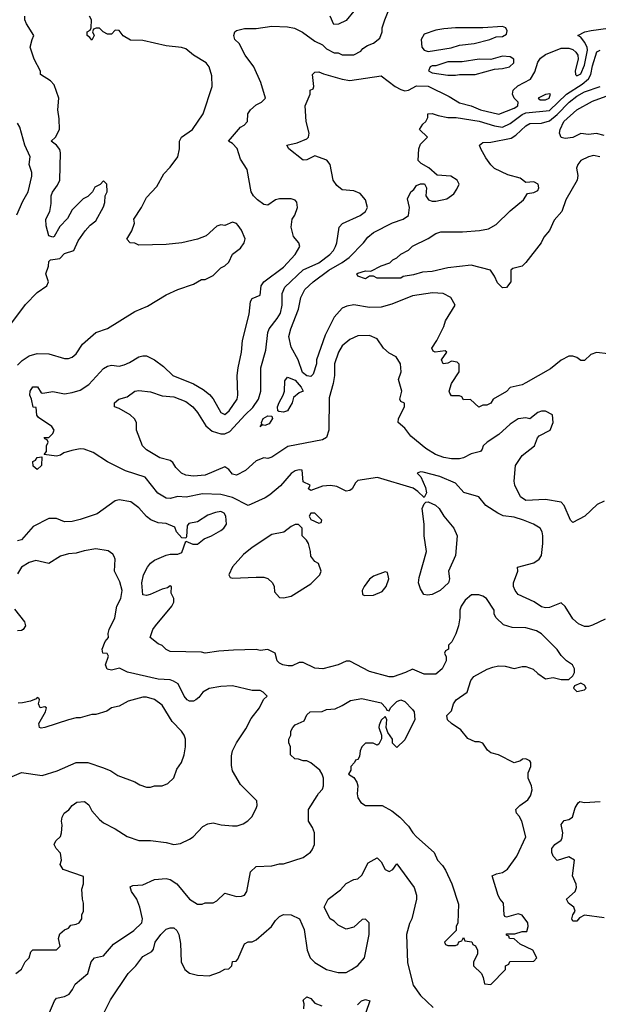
# Model space of a CAD drawing. Header units: inches. Extents: x 2348341 to 2479810, y 460419 to 613669.
# Tile 224 of 256: x 2393621 to 2396580, y 518933 to 523971. Entities that reach past the tile are written whole.
import ezdxf

# ---------------------------------------------------------------- set-up
doc = ezdxf.new("R2010")
doc.units = ezdxf.units.IN
doc.header["$MEASUREMENT"] = 0
doc.layers.add('C3591', color=7, linetype='Continuous')
doc.layers.add('C3592', color=7, linetype='Continuous')

msp = doc.modelspace()

# ---------------------------------------------------------------- linework, layer by layer
at = {"layer": 'C3591', "color": 2}
for points, elevation in [([(2393602, 519090), (2393630, 519112), (2393648.7, 519150), (2393668.9, 519171.1), (2393678, 519202), (2393688.4, 519211.6), (2393810, 519212), (2393828, 519230), (2393819, 519270), (2393826, 519294), (2393850, 519314), (2393870, 519322), (2393882, 519338), (2393910, 519342), (2393926, 519350), (2393938, 519370), (2393938, 519390), (2393948, 519410), (2393948, 519450), (2393942, 519470), (2393938, 519522), (2393948, 519550), (2393947.3, 519587.3), (2393843.1, 519623.1), (2393828.7, 519648.7), (2393835.3, 519670), (2393830, 519706), (2393808, 519730), (2393798, 519750), (2393806, 519770), (2393829, 519791), (2393835.3, 519810), (2393839, 519850), (2393834, 519870), (2393839, 519890), (2393849, 519910), (2393872.3, 519927.7), (2393889.5, 519950.5), (2393912.9, 519967.1), (2393952, 519970), (2393974, 519954), (2393990, 519922), (2394030, 519878), (2394050, 519862), (2394110, 519831.3), (2394170, 519791.3), (2394231.1, 519771.1), (2394290, 519771), (2394370, 519761), (2394410, 519751.3), (2394444, 519756), (2394490, 519778), (2394508, 519790), (2394558, 519842), (2394583.1, 519856.9), (2394610, 519861), (2394651.1, 519851.1), (2394710, 519846), (2394733.6, 519846.4), (2394763.1, 519856.9), (2394788.4, 519871.6), (2394808.4, 519891.6), (2394830, 519934), (2394835.3, 519950), (2394833.6, 519973.6), (2394807.4, 520000)], 94), ([(2393773.2, 518890), (2393799, 518950), (2393810, 518964.7), (2393850, 518973.4), (2393874.7, 518985.3), (2393891.5, 519008.5), (2393903.9, 519036.1), (2393968.7, 519090), (2393986, 519150), (2394004, 519170), (2394050, 519181), (2394100.1, 519239.9), (2394205.2, 519310), (2394245.2, 519350), (2394249.3, 519370), (2394235.1, 519430), (2394219.3, 519470), (2394193.2, 519510), (2394186, 519534), (2394199, 519541), (2394250, 519544.7), (2394310, 519571), (2394370, 519576), (2394390, 519571), (2394424.7, 519550), (2394490, 519471.3), (2394530, 519444.7), (2394554.6, 519445.4), (2394570, 519451.3), (2394610, 519451.3), (2394630, 519462), (2394670, 519502), (2394730, 519484.7), (2394754.6, 519485.4), (2394770, 519492), (2394782, 519510), (2394802, 519610), (2394830, 519638), (2394910, 519641), (2394950, 519651), (2394970, 519651.3), (2395070, 519684.7), (2395108.4, 519711.6), (2395116.4, 519723.6), (2395128, 519750), (2395128.7, 519810), (2395118, 519838), (2395098, 519870), (2395098, 519930), (2395142.2, 520000)], 90), ([(2395349, 520000), (2395350.7, 519990), (2395366.2, 519966.2), (2395390, 519950.7), (2395474, 519950), (2395523.5, 519923.5), (2395564.7, 519890), (2395610, 519844.7), (2395631, 519810), (2395651, 519790), (2395741, 519710), (2395758, 519670), (2395783.5, 519643.5), (2395798.5, 519618.5), (2395831.3, 519550), (2395865.4, 519445.4), (2395862, 519350), (2395854, 519330), (2395854, 519310), (2395794, 519250), (2395798, 519238), (2395810, 519234), (2395850, 519234), (2395862, 519238), (2395867.3, 519252.7), (2395882, 519258), (2395890, 519274), (2395898, 519258), (2395932.7, 519252.7), (2395938, 519238), (2395952.7, 519232.7), (2395962, 519210), (2395962, 519190), (2395942, 519150), (2395942, 519130), (2395982, 519090), (2395992, 519070), (2395998, 519038), (2396030, 519034), (2396106, 519110), (2396106, 519130), (2396122, 519138), (2396128.4, 519151.6), (2396250, 519154), (2396266, 519170), (2396246, 519210), (2396180.2, 519240.2), (2396150, 519268), (2396126, 519270), (2396122, 519282), (2396110, 519286), (2396110, 519294), (2396154, 519294), (2396190, 519304.7), (2396214, 519306), (2396222, 519330), (2396219, 519350), (2396190, 519388), (2396170, 519395.3), (2396110, 519378), (2396102, 519382), (2396098, 519390), (2396095.3, 519450), (2396078, 519470), (2396068, 519490), (2396038, 519590), (2396059, 519601), (2396090, 519606.8), (2396116.2, 519623.8), (2396162.7, 519690), (2396209, 519790), (2396189, 519870), (2396176, 519896), (2396162, 519910), (2396158, 519930), (2396178, 519950), (2396220.2, 519979.8), (2396232.5, 520000)], 90), ([(2396610, 519375.3), (2396510, 519388.7), (2396484.7, 519375.3), (2396470, 519358), (2396450, 519358), (2396444, 519370), (2396449.3, 519390.7), (2396462, 519410), (2396455.3, 519430), (2396428, 519450), (2396418, 519470), (2396462, 519510), (2396468, 519530), (2396467.3, 519547.3), (2396448.7, 519590), (2396458, 519670), (2396430, 519688), (2396370, 519668), (2396348.7, 519690), (2396342, 519710), (2396342, 519730), (2396358, 519750), (2396390, 519772), (2396395.5, 519784.5), (2396399, 519810), (2396390, 519852), (2396406.3, 519873.7), (2396430, 519878), (2396448, 519890), (2396461.2, 519938.8), (2396476.4, 519963.6), (2396486, 519970), (2396510, 519964.7), (2396589.3, 519970.7)], 86), ([(2394042, 518870), (2394084.7, 518955.3), (2394175.3, 519090), (2394215.3, 519130), (2394250, 519178), (2394296.5, 519203.5), (2394304.7, 519215.3), (2394314, 519250), (2394342, 519290), (2394370, 519318), (2394390, 519324.7), (2394410, 519324.7), (2394424.7, 519310), (2394434.8, 519290), (2394443.5, 519243.5), (2394447.3, 519150), (2394466, 519110), (2394490, 519091.3), (2394530, 519081), (2394590, 519078), (2394643.1, 519096.9), (2394670, 519112), (2394690, 519114), (2394706, 519130), (2394708.9, 519151.1), (2394727.3, 519152.7), (2394736.4, 519163.6), (2394770, 519242), (2394790, 519252), (2394810, 519252), (2394830, 519262), (2394909.1, 519330.9), (2394930, 519362), (2394950, 519382), (2394970, 519392), (2395010, 519391.3), (2395052, 519370), (2395075.3, 519315.3), (2395091, 519210), (2395106.8, 519170), (2395130, 519146), (2395190, 519111), (2395250, 519096), (2395290, 519096), (2395318, 519110), (2395350, 519131.3), (2395384, 519170), (2395408.7, 519290), (2395408, 519350), (2395390, 519368), (2395372.7, 519367.3), (2395330, 519328), (2395290, 519318), (2395250, 519338), (2395230, 519358), (2395208, 519370), (2395178, 519430), (2395198, 519470), (2395262, 519518), (2395290, 519551.3), (2395330, 519572), (2395350, 519574), (2395370, 519594), (2395403.1, 519656.9), (2395450, 519682), (2395470, 519662), (2395490, 519622), (2395510, 519612), (2395530, 519622), (2395550, 519652), (2395638, 519530), (2395650.9, 519490.9), (2395651, 519470), (2395626, 519370), (2395614.4, 519345.6), (2395598.8, 519290), (2395604.5, 519144.5), (2395634, 519030), (2395670, 518978), (2395736, 518916)], 86), ([(2395074, 518910), (2395075.3, 518935.3), (2395070, 518954), (2395090, 518971.3), (2395110, 518962), (2395130, 518938), (2395165.4, 518925.4)], 82), ([(2395349.3, 518930.7), (2395368.7, 518950), (2395390, 518958), (2395411.3, 518950), (2395391.3, 518890)], 82)]:
    msp.add_lwpolyline(points, dxfattribs=dict(at, elevation=elevation))
at = {"layer": 'C3592', "color": 2}
for points, elevation in [([(2396615.9, 520904.1), (2396550, 520872.7), (2396530, 520866), (2396510, 520866), (2396478.9, 520878.9), (2396450, 520905.2), (2396410, 520968.7), (2396390, 520988), (2396330, 520963.7), (2396310, 520962), (2396290, 520967), (2396252.7, 520992.7), (2396170, 521029.5), (2396155.1, 521050), (2396147, 521070), (2396147, 521090), (2396168, 521150), (2396166, 521170), (2396250, 521191.3), (2396278, 521210), (2396288.7, 521230), (2396297.2, 521290), (2396297.2, 521330), (2396293.2, 521350), (2396282, 521370), (2396248, 521390), (2396198, 521410), (2396150, 521425.2), (2396092.9, 521432.9), (2396065.6, 521445.6), (2396005.6, 521485.6), (2395968.9, 521528.9), (2395892.5, 521552.5), (2395850, 521599), (2395770, 521633.2), (2395683.6, 521656.4), (2395670, 521658), (2395654, 521650), (2395672.7, 521632.7), (2395696.9, 521576.9), (2395701, 521550), (2395690, 521526), (2395657.2, 521557.2), (2395633.2, 521573.2), (2395451.3, 521628.7), (2395350, 521614), (2395338, 521602), (2395321, 521570), (2395310, 521561.2), (2395290, 521559.3), (2395243.3, 521583.3), (2395210, 521587.8), (2395170, 521583.6), (2395110, 521562), (2395098, 521570), (2395106, 521590), (2395070, 521606), (2395066, 521666), (2395050, 521668), (2395030, 521662), (2395010, 521649), (2394954.6, 521585.4), (2394899.5, 521540.5), (2394875.6, 521524.4), (2394790, 521486), (2394710, 521525.6), (2394650, 521541.6), (2394555.9, 521544.1), (2394472.8, 521527.2), (2394430, 521531.8), (2394390, 521520.9), (2394370, 521522.7), (2394327.5, 521547.5), (2394262, 521630), (2394162.5, 521662.5), (2394069.5, 521709.5), (2393996.5, 521756.5), (2393950, 521774), (2393930, 521775.3), (2393887.3, 521767.3), (2393846, 521754), (2393830, 521742), (2393810, 521738), (2393746, 521746), (2393758, 521762), (2393758, 521790), (2393766, 521810), (2393762, 521822), (2393750, 521826), (2393746, 521834), (2393770, 521834), (2393790, 521854), (2393798, 521870), (2393786, 521890), (2393716.4, 521936.4), (2393708, 521948), (2393706, 521986), (2393689.2, 521989.2), (2393681.2, 522030), (2393672.3, 522050), (2393675.1, 522070), (2393687.9, 522092.1), (2393712.4, 522092.4), (2393730, 522062), (2393739.6, 522059.6), (2393790, 522068.2), (2393850, 522056), (2393890, 522062.8), (2393930, 522074.8), (2393975.3, 522104.7), (2394050, 522186), (2394070, 522198.8), (2394090, 522202.8), (2394130, 522198.8), (2394154.8, 522205.2), (2394183.2, 522216.8), (2394230, 522246), (2394250, 522251.3), (2394270, 522251), (2394310.6, 522230.6), (2394356.3, 522196.3), (2394404.7, 522150), (2394510, 522108), (2394559, 522079), (2394592.5, 522052.5), (2394610.5, 522030.5), (2394650, 521961), (2394670, 521951.3), (2394692.7, 521970), (2394733.2, 522030), (2394737.2, 522050), (2394732.7, 522150), (2394738, 522190), (2394756, 522270), (2394761.2, 522330), (2394794.9, 522465.1), (2394801.2, 522530), (2394810, 522544.7), (2394850, 522562), (2394856, 522610), (2394869.2, 522630), (2394970, 522704.9), (2395029.2, 522770), (2395054, 522810), (2395048.7, 522830), (2395022, 522862), (2395009, 522910), (2395015.3, 522950), (2395028.9, 522971.1), (2395042, 523010), (2395038, 523038), (2395030, 523048), (2395010, 523055.3), (2394950, 523055.3), (2394930, 523048.7), (2394890, 523022.7), (2394870, 523026), (2394837.2, 523050), (2394817.2, 523070), (2394805.2, 523090), (2394784.7, 523204.7), (2394750, 523258), (2394732.9, 523312.9), (2394710, 523338), (2394689, 523349), (2394750, 523422), (2394768.4, 523431.6), (2394786, 523450), (2394788, 523490), (2394802, 523510), (2394830, 523536), (2394858, 523550), (2394878, 523570), (2394854, 523650), (2394819, 523730), (2394774, 523790), (2394744, 523850), (2394722, 523870), (2394715.3, 523890), (2394722, 523910), (2394730, 523916), (2394770, 523926.8), (2394830, 523926.8), (2394910, 523938.8), (2394990, 523934.8), (2395027.1, 523927.1), (2395067.5, 523907.5), (2395130, 523862), (2395170, 523842), (2395190, 523822), (2395230, 523802), (2395250, 523802), (2395270, 523792), (2395330, 523792), (2395366, 523810), (2395376.4, 523823.6), (2395400.2, 523839.8), (2395430, 523852), (2395463.1, 523876.9), (2395475.3, 523910), (2395475.3, 523930), (2395488.9, 523971.1), (2395528, 524070)], 86), ([(2393570, 522406), (2393650, 522514), (2393710, 522576), (2393759, 522610), (2393769, 522630), (2393755.3, 522670), (2393768.7, 522710), (2393770, 522734), (2393778, 522742), (2393826, 522750), (2393850, 522774), (2393898, 522790), (2393920.2, 522839.8), (2393955.3, 522890), (2393980.9, 522919.1), (2394010, 522942), (2394050, 523014), (2394056.4, 523036.4), (2394058, 523070), (2394068, 523090), (2394066, 523130), (2394050, 523146), (2394032.7, 523127.3), (2394005.4, 523114.6), (2393994, 523090), (2393970, 523066), (2393945.4, 523054.6), (2393890, 522998), (2393865.4, 522954.6), (2393826.8, 522913.2), (2393798, 522862), (2393790, 522858), (2393770, 522866), (2393756.4, 522916.4), (2393755.3, 522950), (2393775.3, 522990), (2393782, 523030), (2393782, 523070), (2393788.4, 523088.4), (2393815.1, 523124.9), (2393827, 523150), (2393829.4, 523290), (2393826.3, 523306.3), (2393809.4, 523329.4), (2393782, 523350), (2393804, 523370), (2393824, 523410), (2393823.1, 523463.1), (2393815.3, 523510), (2393822, 523570), (2393798, 523638), (2393778, 523658), (2393728, 523690), (2393727.3, 523707.3), (2393695.3, 523770), (2393674, 523830), (2393684, 523870), (2393694, 523890), (2393655.3, 523950), (2393648, 523970), (2393648, 523990)], 94), ([(2393610, 522202.8), (2393632.9, 522227.1), (2393670, 522250.8), (2393710, 522262.8), (2393770, 522261), (2393850, 522238), (2393870, 522238), (2393890, 522244.7), (2393910, 522262), (2393942, 522310), (2394010, 522370.8), (2394070, 522391), (2394210, 522477.3), (2394274.8, 522505.2), (2394370, 522562.8), (2394429.4, 522590.6), (2394510, 522618), (2394550, 522642), (2394570, 522642), (2394610, 522662), (2394650, 522702), (2394670, 522711.3), (2394690, 522731.3), (2394710, 522772), (2394750, 522802), (2394768.7, 522830), (2394774, 522850), (2394754.8, 522894.8), (2394738.6, 522918.6), (2394730, 522928.7), (2394710, 522935.3), (2394670, 522918), (2394650, 522922), (2394630, 522914), (2394574.4, 522865.6), (2394530, 522849), (2394450.9, 522829.1), (2394370, 522821.2), (2394230, 522818), (2394210, 522828), (2394186, 522830), (2394168.7, 522848.7), (2394195.3, 522890), (2394208, 522930), (2394204, 522950), (2394244, 523010), (2394270, 523062), (2394322, 523118), (2394357.5, 523182.5), (2394390, 523216), (2394429, 523270), (2394439, 523310), (2394439, 523350), (2394449, 523370), (2394504, 523410), (2394559, 523490), (2394606, 523630), (2394603.2, 523683.2), (2394589.2, 523730), (2394574, 523750), (2394509.4, 523789.4), (2394470, 523822), (2394448.9, 523828.9), (2394370, 523837.2), (2394250, 523865.2), (2394187.2, 523867.2), (2394150, 523888.7), (2394130, 523915.3), (2394110, 523918), (2394090, 523898), (2394070, 523898), (2394048.7, 523908.7), (2394030, 523928), (2394012.7, 523927.3), (2393998, 523922), (2393994, 523910), (2394002, 523890), (2393990, 523866), (2393980.4, 523880.4), (2393966, 523890), (2393966, 523910), (2393982, 523918), (2393986, 523930), (2393988, 523970), (2393978, 523990)], 90), ([(2395330, 524015.3), (2395290, 523968), (2395251.6, 523948.4), (2395227.3, 523947.3), (2395208.7, 523990)], 86), ([(2396610, 521508), (2396574, 521490), (2396512, 521430), (2396450, 521398), (2396438, 521410), (2396405.2, 521485.2), (2396390, 521502), (2396310, 521516), (2396208.7, 521510), (2396182.7, 521530), (2396152.7, 521590), (2396149.5, 521610), (2396157.2, 521690), (2396190, 521741), (2396254, 521790), (2396269.2, 521830.8), (2396278, 521842), (2396334, 521870), (2396348.7, 521910), (2396346, 521950), (2396310, 521968), (2396290, 521968.7), (2396270, 521962), (2396230, 521928.7), (2396210, 521934), (2396170, 521929), (2396130, 521902), (2396070.6, 521849.4), (2396011.3, 521810), (2395991.3, 521790), (2395986.8, 521773.2), (2395978, 521762), (2395930, 521749.3), (2395890, 521729.3), (2395870, 521723.7), (2395830, 521723.6), (2395790, 521731.6), (2395746.9, 521746.9), (2395697.7, 521777.7), (2395620.5, 521840.5), (2395590, 521881.2), (2395557.2, 521910), (2395558, 521930), (2395589, 521990), (2395588.4, 522008.4), (2395570, 522018), (2395565.2, 522030), (2395575.3, 522070), (2395559, 522130), (2395572.7, 522170), (2395569.2, 522210), (2395546, 522246), (2395510, 522264), (2395482, 522290), (2395450, 522338), (2395410, 522355.3), (2395350, 522354), (2395310, 522335.3), (2395270, 522302), (2395250.8, 522270), (2395230.8, 522210), (2395230.7, 522150), (2395224.9, 522110), (2395203.1, 522036.9), (2395201.6, 521870), (2395190, 521834), (2395170, 521820.9), (2394992.4, 521787.6), (2394910, 521732.3), (2394890, 521726), (2394870, 521729), (2394830, 521713.2), (2394775.2, 521664.8), (2394730, 521641.2), (2394710, 521645.2), (2394690, 521669.2), (2394670, 521682.7), (2394570, 521640.9), (2394510, 521636), (2394470, 521641.2), (2394448.7, 521650), (2394420.2, 521680.2), (2394404.7, 521704.7), (2394390, 521715.3), (2394338, 521730), (2394268.7, 521770), (2394248.7, 521790), (2394218, 521870), (2394218, 521910), (2394208.4, 521928.4), (2394186, 521950), (2394130, 521982), (2394106, 521990), (2394106, 522010), (2394128, 522030), (2394170, 522041), (2394209.6, 522070.4), (2394230, 522073.4), (2394290, 522067.7), (2394350, 522046.8), (2394410, 522042), (2394470, 522017.3), (2394506, 521990), (2394530, 521961), (2394572.1, 521892.1), (2394605.7, 521865.7), (2394650, 521852.2), (2394670, 521852.4), (2394696.2, 521863.8), (2394774.5, 521950), (2394813.7, 521986.3), (2394842.9, 522030), (2394854, 522070), (2394854.5, 522190), (2394880.1, 522279.9), (2394889.2, 522370), (2394897.2, 522390), (2394938.6, 522441.4), (2394954, 522470), (2394963.6, 522510), (2394962.9, 522570), (2394976.9, 522603.1), (2395070, 522690.5), (2395150, 522726.4), (2395206.6, 522770), (2395226, 522790), (2395236, 522810), (2395242.7, 522830), (2395254, 522910), (2395272.5, 522927.5), (2395362, 522970), (2395388.7, 522990), (2395396.5, 523003.5), (2395399, 523010), (2395388.7, 523050), (2395362, 523082), (2395330, 523096), (2395270, 523101.2), (2395242.5, 523122.5), (2395224, 523150), (2395209.2, 523230), (2395192, 523252), (2395130, 523275.3), (2395090, 523254), (2395070, 523253.2), (2394998, 523310), (2394988, 523330), (2395039.5, 523340.5), (2395090, 523362), (2395098, 523370), (2395102, 523390), (2395086, 523450), (2395081.2, 523530), (2395106, 523590), (2395106, 523610), (2395122, 523618), (2395126, 523630), (2395118, 523690), (2395130, 523702), (2395150, 523704.7), (2395174, 523694), (2395270, 523667.3), (2395310, 523660.5), (2395470, 523684.7), (2395541, 523630), (2395570, 523613.4), (2395590, 523608), (2395610, 523610.7), (2395650, 523632.4), (2395710, 523630.4), (2395817.7, 523577.8), (2395870, 523546), (2395930, 523530.4), (2395978, 523510), (2396071.4, 523488.6), (2396150, 523518.4), (2396169.3, 523530), (2396169.4, 523550), (2396149.8, 523569.8), (2396141.1, 523590), (2396144.4, 523610), (2396168, 523632), (2396233.2, 523666.8), (2396254.8, 523705.3), (2396270, 523754), (2396285.2, 523774.8), (2396310, 523794), (2396390, 523825.5), (2396430, 523826), (2396450, 523818.4), (2396465.8, 523805.8), (2396475.8, 523790), (2396477.1, 523770), (2396462.4, 523710), (2396464, 523690), (2396470, 523684), (2396490, 523694), (2396510, 523738), (2396525.4, 523814.6), (2396523.9, 523830), (2396510, 523857), (2396490, 523881.2), (2396475.3, 523890), (2396511.4, 523908.6), (2396543.3, 523916.7), (2396630, 523927.3)], 82), ([(2396630, 522262), (2396570, 522269), (2396542, 522258), (2396510, 522228), (2396490, 522228), (2396470, 522242), (2396450, 522248.7), (2396430, 522248.7), (2396390, 522228.7), (2396335.9, 522184.1), (2396210, 522112.7), (2396190, 522102.7), (2396130, 522088.7), (2396110, 522069), (2396042, 522030), (2396030, 522008.7), (2396010, 521998), (2395990, 521998), (2395968.4, 521988.4), (2395927.3, 522027.3), (2395890, 522026), (2395882, 522042), (2395870, 522046), (2395830, 522046), (2395820.4, 522060.4), (2395818, 522070), (2395828.7, 522110), (2395869, 522170), (2395868.7, 522208.7), (2395859, 522219), (2395830, 522224), (2395810, 522214), (2395786, 522210), (2395779, 522230), (2395806, 522270), (2395796.4, 522276.4), (2395746, 522270), (2395735.3, 522275.3), (2395729, 522290), (2395754, 522330), (2395790, 522402), (2395799, 522430), (2395848, 522510), (2395826, 522550), (2395786, 522570), (2395732.9, 522572.9), (2395630, 522558), (2395523.7, 522516.3), (2395470, 522500.7), (2395410, 522498.4), (2395330, 522512), (2395294.6, 522505.4), (2395270, 522494.5), (2395230, 522449.2), (2395183.9, 522356.1), (2395139.3, 522230), (2395138.4, 522210), (2395122, 522158), (2395110, 522145.2), (2395089.6, 522149.6), (2395066.5, 522166.5), (2395044.5, 522230), (2395010, 522295.3), (2394998, 522350), (2395007, 522390), (2395047, 522490), (2395059.3, 522550), (2395079.3, 522590), (2395122.7, 522630), (2395202, 522690), (2395271, 522729), (2395305.9, 522754.1), (2395379.3, 522830), (2395401.2, 522858.8), (2395430, 522882.8), (2395527.9, 522932.1), (2395582, 522950), (2395609, 522970), (2395615.3, 523010), (2395604.7, 523055.3), (2395622, 523090), (2395637.2, 523102.8), (2395650, 523122), (2395670, 523131.3), (2395691, 523131), (2395702, 523110), (2395698, 523070), (2395712, 523050), (2395730, 523042.8), (2395750, 523042.8), (2395804.7, 523055.3), (2395840.4, 523079.6), (2395856.4, 523103.6), (2395868, 523130), (2395858, 523150), (2395826, 523170), (2395755.3, 523175.3), (2395713.6, 523213.6), (2395674.6, 523234.6), (2395658, 523250), (2395662, 523310), (2395670, 523334), (2395706, 523370), (2395666, 523410), (2395683.1, 523436.9), (2395698, 523450), (2395708, 523470), (2395708, 523490), (2395730, 523492), (2395760.7, 523480.7), (2395810.7, 523470.7), (2395854, 523470), (2395970, 523451.7), (2396050, 523428.7), (2396090, 523422), (2396130, 523439.5), (2396190, 523486), (2396210, 523495), (2396330, 523506.5), (2396416.9, 523590), (2396498.1, 523641.9), (2396530.7, 523669.3), (2396541.7, 523690), (2396550, 523736), (2396572.9, 523807.1), (2396590, 523814.8)], 78), ([(2396588, 523270), (2396555.5, 523275.5), (2396530, 523269.3), (2396491.3, 523250), (2396474.8, 523230), (2396468.5, 523211.5), (2396474.6, 523174.6), (2396472.7, 523150), (2396414.4, 523050), (2396394, 522990), (2396354.1, 522945.9), (2396330, 522893.2), (2396302.3, 522857.7), (2396287.7, 522830), (2396210, 522729.4), (2396190, 522709.4), (2396142.8, 522697.2), (2396132, 522690), (2396132.7, 522630), (2396110, 522600.9), (2396090, 522599), (2396065.1, 522625.1), (2396050, 522658), (2396028.9, 522688.9), (2395930, 522715.1), (2395810, 522701.2), (2395730, 522682.7), (2395680.5, 522679.5), (2395635.2, 522664.8), (2395582.8, 522657.2), (2395570, 522649.3), (2395450, 522649), (2395430, 522658), (2395410, 522658), (2395390, 522645.2), (2395350, 522658), (2395345.2, 522670), (2395350, 522674), (2395390, 522686), (2395416.4, 522683.6), (2395470, 522711.3), (2395513.6, 522726.4), (2395530, 522742), (2395550, 522752), (2395570, 522772), (2395610, 522792), (2395630, 522812), (2395710, 522852), (2395750, 522878), (2395774.6, 522885.4), (2395885.2, 522885.2), (2395972.5, 522892.5), (2396018.5, 522901.5), (2396057.5, 522922.5), (2396130, 522994), (2396198, 523050), (2396218, 523082), (2396250, 523086.8), (2396270, 523098), (2396276, 523110), (2396272.7, 523130), (2396250, 523141.2), (2396210, 523138), (2396180.2, 523160.2), (2396118, 523178), (2396050, 523209), (2396030, 523228.7), (2396005.1, 523265.1), (2395979.5, 523310), (2395973.2, 523330), (2395990, 523342), (2396030, 523343.8), (2396134.2, 523365.8), (2396159.1, 523380.9), (2396210, 523428.2), (2396230, 523439.3), (2396290, 523441.3), (2396330, 523453.4), (2396370, 523486), (2396431.3, 523550), (2396470, 523580.3), (2396510, 523602.8), (2396589.2, 523630)], 74), ([(2396610, 523379.3), (2396570, 523389.2), (2396530, 523384), (2396490, 523388.7), (2396450, 523369.2), (2396410, 523364), (2396390, 523368.7), (2396382, 523390), (2396385.2, 523410), (2396404.5, 523450), (2396470, 523510.4), (2396550, 523554.9), (2396620.4, 523579.6)], 70), ([(2393606.8, 522973.2), (2393637.2, 523042.8), (2393663.7, 523090), (2393682.7, 523170), (2393682.7, 523190), (2393669.4, 523230), (2393674, 523270), (2393646.6, 523330), (2393622, 523422), (2393610, 523441.2)], 98), ([(2396232.5, 520000), (2396235.3, 520004.7), (2396242, 520030), (2396239, 520050), (2396222, 520090), (2396222, 520118), (2396235.3, 520150), (2396235.3, 520170), (2396230, 520178), (2396210, 520188), (2396192.7, 520187.3), (2396182, 520178), (2396150, 520168), (2396070, 520209), (2396030, 520219), (2396012.9, 520232.9), (2395988.9, 520268.9), (2395970, 520275.3), (2395950, 520275.3), (2395913.6, 520293.6), (2395876.5, 520336.5), (2395828.9, 520368.9), (2395808.9, 520388.9), (2395806, 520410), (2395830, 520434), (2395839, 520470), (2395854, 520490), (2395908.7, 520530), (2395928.7, 520590), (2395944, 520610), (2396012.5, 520647.5), (2396041.5, 520658.5), (2396070, 520664), (2396103.5, 520663.5), (2396150, 520651.3), (2396190, 520661), (2396210, 520661), (2396247.1, 520647.1), (2396270, 520624.7), (2396310, 520598), (2396350, 520604.7), (2396390, 520594), (2396430, 520594), (2396450, 520614), (2396458, 520630), (2396458, 520650), (2396448, 520670), (2396418, 520690), (2396390, 520718), (2396370, 520748.7), (2396290, 520828.7), (2396264.7, 520844.7), (2396210, 520859), (2396140.2, 520860.2), (2396094.6, 520874.6), (2396058, 520910), (2396048, 520930), (2396048, 520950), (2396008, 521010), (2395990, 521022), (2395968.4, 521028.4), (2395931.6, 521028.4), (2395899.8, 521000.2), (2395878, 520970), (2395871.3, 520950), (2395871.3, 520910), (2395864.7, 520870), (2395851.1, 520828.9), (2395831.6, 520788.4), (2395814, 520770), (2395814, 520750), (2395798, 520742), (2395794, 520730), (2395802, 520710), (2395802, 520690), (2395782, 520650), (2395750, 520622), (2395690, 520622), (2395630, 520648), (2395594, 520630), (2395531.1, 520608.9), (2395511, 520609), (2395410, 520636), (2395310, 520689), (2395290, 520689), (2395250, 520669.2), (2395170.5, 520649.5), (2395130, 520652.7), (2395070, 520682), (2395050, 520682), (2395015.3, 520664.7), (2394994.8, 520665.2), (2394966, 520670), (2394950, 520678), (2394938, 520690), (2394928, 520730), (2394890, 520748.7), (2394850, 520744), (2394830, 520749), (2394714.4, 520745.6), (2394639.8, 520740.2), (2394570, 520729), (2394550, 520734), (2394390, 520738), (2394370, 520748), (2394350, 520768), (2394330, 520778), (2394288.7, 520810), (2394302.7, 520850), (2394316, 520870), (2394399.3, 520970), (2394409, 520990), (2394408.7, 521008.7), (2394396.4, 521036.4), (2394398, 521070), (2394390, 521074), (2394376.9, 521063.1), (2394350, 521057.2), (2394289, 521029), (2394270, 521024), (2394250, 521028.7), (2394246, 521090), (2394254, 521130), (2394274, 521170), (2394289.5, 521190.5), (2394310, 521206), (2394370, 521231), (2394390, 521236), (2394430, 521236), (2394450, 521244.7), (2394470, 521302), (2394506.8, 521286.8), (2394530, 521287.3), (2394564.8, 521315.2), (2394602, 521330), (2394650, 521357.3), (2394665.2, 521370), (2394678, 521390), (2394676, 521430), (2394666.3, 521446.3), (2394650, 521455.1), (2394622, 521450), (2394583.4, 521436.6), (2394530, 521402), (2394486.8, 521393.2), (2394478, 521382), (2394474.4, 521325.6), (2394470, 521318), (2394450, 521319), (2394422.7, 521350), (2394414.8, 521374.8), (2394370, 521392.7), (2394330, 521397.2), (2394292.3, 521412.3), (2394269.5, 521429.5), (2394230, 521474), (2394190, 521504), (2394130, 521514), (2394110, 521508.7), (2394017.3, 521442.7), (2393930, 521414), (2393890, 521404), (2393850, 521402), (2393810, 521418), (2393770, 521418), (2393690, 521378), (2393630.4, 521309.6), (2393610, 521305.2)], 90), ([(2394807.4, 520000), (2394750, 520058), (2394710, 520128), (2394704.7, 520155.3), (2394704.7, 520204.7), (2394709.2, 520230), (2394729, 520270), (2394777.5, 520342.5), (2394804.1, 520395.9), (2394848, 520450), (2394867.3, 520492.7), (2394886, 520510), (2394866, 520530), (2394850, 520538), (2394810, 520538), (2394710, 520562), (2394650, 520559), (2394590, 520548.7), (2394558, 520530), (2394538, 520502), (2394522, 520490), (2394510, 520484), (2394490, 520484), (2394478, 520490), (2394462, 520510), (2394432.3, 520572.3), (2394406.8, 520586.8), (2394390, 520592.3), (2394330, 520596.2), (2394172.5, 520632.5), (2394132, 520652), (2394090, 520642.9), (2394067.9, 520647.9), (2394059.5, 520670), (2394074.6, 520714.6), (2394068, 520728), (2394046, 520730), (2394042, 520750), (2394058, 520790), (2394075.3, 520810), (2394074, 520830), (2394079.3, 520850), (2394107.3, 520910), (2394118, 520970), (2394138, 521010), (2394144.5, 521050), (2394133.8, 521093.8), (2394105.2, 521150), (2394109, 521210), (2394104.7, 521224.7), (2394096.5, 521236.5), (2394072.7, 521252.7), (2394010, 521262.7), (2393950, 521252.7), (2393910, 521240.9), (2393870, 521238), (2393830, 521226), (2393770, 521189), (2393703.1, 521203.1), (2393670, 521192.7), (2393631, 521170), (2393610, 521135.3)], 94), ([(2393594.6, 520954.6), (2393646, 520890), (2393651.3, 520870), (2393638, 520850), (2393630, 520846), (2393610, 520843.7)], 94), ([(2393570, 520094), (2393630, 520119.1), (2393736.5, 520103.5), (2393812.5, 520127.5), (2393910, 520170.8), (2393969.1, 520170.9), (2394050, 520142.8), (2394086.8, 520126.8), (2394123.5, 520103.5), (2394210, 520071), (2394235.3, 520055.3), (2394270, 520044.7), (2394290, 520044.7), (2394310, 520051.3), (2394350, 520051.3), (2394378, 520062), (2394408.9, 520091.1), (2394424.7, 520135.3), (2394448.7, 520170), (2394462, 520210), (2394468.9, 520251.1), (2394468.9, 520288.9), (2394462, 520310), (2394449, 520330), (2394400.1, 520380.1), (2394350, 520464), (2394310, 520493.2), (2394270, 520504), (2394250, 520504), (2394175.3, 520484.7), (2394130, 520459), (2394090.9, 520449.1), (2394066.4, 520433.6), (2394010, 520415.3), (2393990, 520415.3), (2393930, 520399), (2393910, 520399), (2393870, 520389), (2393750, 520349.4), (2393730, 520346.6), (2393722, 520350), (2393719.3, 520370), (2393752.7, 520430), (2393758, 520450), (2393750, 520455.3), (2393726, 520450), (2393718, 520470), (2393722, 520490), (2393719, 520499), (2393710, 520502), (2393704.5, 520495.5), (2393675.5, 520484.5), (2393636, 520476), (2393613.6, 520473.6)], 98), ([(2395142.2, 520000), (2395149.1, 520010.9), (2395170, 520034), (2395175.3, 520050), (2395174, 520090), (2395168.7, 520110), (2395155.3, 520130), (2395110, 520168), (2395090, 520178), (2395070, 520178), (2395047.3, 520187.3), (2395028.4, 520188.4), (2395006, 520210), (2395006, 520250), (2394998, 520270), (2394998, 520290), (2395008, 520310), (2395008, 520330), (2395018, 520350), (2395030, 520362), (2395076.5, 520383.5), (2395090, 520414), (2395106, 520430), (2395168.4, 520431.6), (2395190, 520442), (2395234.6, 520445.4), (2395270, 520461), (2395312.3, 520487.7), (2395370, 520497.3), (2395470, 520476), (2395494, 520450), (2395498, 520438), (2395510, 520434), (2395518, 520450), (2395550, 520482), (2395570, 520491.3), (2395590, 520482), (2395630, 520442), (2395638, 520430), (2395642, 520390), (2395590, 520286), (2395550, 520246), (2395528.4, 520268.4), (2395528, 520290), (2395504, 520324), (2395495.3, 520350), (2395498, 520390), (2395490, 520406), (2395470, 520386), (2395459.6, 520360.4), (2395458, 520350), (2395472, 520310), (2395471.6, 520291.6), (2395456.9, 520263.1), (2395450, 520258), (2395428.4, 520268.4), (2395390, 520268.7), (2395371.3, 520250), (2395362, 520230), (2395359.6, 520200.4), (2395350, 520186), (2395338, 520182), (2395334, 520170), (2395314, 520150), (2395314, 520130), (2395302, 520110), (2395330, 520094), (2395346, 520070), (2395350.8, 520050), (2395347.3, 520010), (2395349, 520000)], 90)]:
    msp.add_lwpolyline(points, dxfattribs=dict(at, elevation=elevation))
for points, elevation in [([(2396090, 523936), (2395988.9, 523928.9), (2395850, 523929), (2395790, 523925.2), (2395750, 523917.2), (2395690, 523897.2), (2395674, 523870), (2395677.3, 523830), (2395690, 523814.8), (2395710, 523808), (2395827.1, 523827.1), (2395870, 523840.7), (2395946, 523850), (2396026, 523870), (2396057.2, 523882.8), (2396090, 523886), (2396110, 523898), (2396114.8, 523914.8), (2396108, 523930)], 86), ([(2396090, 523784), (2396030, 523768), (2395970, 523769), (2395884.5, 523755.5), (2395810, 523756), (2395750, 523736), (2395730, 523735.1), (2395721, 523730), (2395711.3, 523710), (2395730, 523698.8), (2395810, 523687.7), (2395850, 523687.3), (2395870, 523691.3), (2395950, 523691), (2396050, 523718), (2396090, 523721), (2396126, 523730), (2396148, 523750), (2396148, 523770), (2396130, 523782)], 86), ([(2396332.5, 523592.5), (2396310, 523588.7), (2396272, 523570), (2396282, 523562), (2396310, 523560.7), (2396328.7, 523570), (2396335.3, 523590)], 82), ([(2394970, 521962.7), (2394946.3, 521966.3), (2394942, 521970), (2394939.3, 521990), (2394947.2, 522012.8), (2394969, 522050), (2394975.3, 522070), (2394976.4, 522123.6), (2394990, 522142), (2395030, 522126), (2395061, 522090), (2395071, 522070), (2395050, 522062), (2395021.4, 522038.6), (2395014, 522010), (2394990, 521969.2)], 78), ([(2394874.6, 521894.6), (2394862, 521898), (2394850, 521888), (2394859, 521901), (2394857.2, 521910), (2394867, 521930), (2394890, 521944), (2394910, 521942), (2394913.4, 521930), (2394896.7, 521903.3)], 78), ([(2393710, 521668.7), (2393690, 521686), (2393688.7, 521710), (2393702, 521718), (2393710, 521731.3), (2393734, 521734), (2393732, 521690)], 86), ([(2395706, 521026), (2395688, 521030), (2395670, 521058), (2395660.9, 521090), (2395663.6, 521116.4), (2395700.9, 521250), (2395689.5, 521330), (2395689.4, 521390), (2395679.3, 521470), (2395690, 521494), (2395698, 521502), (2395710, 521504.7), (2395747.5, 521487.5), (2395766, 521470), (2395790.7, 521430.7), (2395841, 521370), (2395858.8, 521330), (2395850.4, 521229.6), (2395814, 521150), (2395819.1, 521110), (2395813.4, 521090), (2395770.8, 521050), (2395730, 521029.4)], 86), ([(2395130, 521446), (2395110, 521446), (2395102, 521430), (2395110, 521414), (2395150, 521394), (2395162, 521398), (2395166, 521410)], 90), ([(2395030, 521388), (2395010, 521378), (2394971, 521349), (2394910, 521336), (2394810, 521269.7), (2394765.9, 521234.1), (2394709.2, 521170.8), (2394690.8, 521130), (2394696.9, 521116.9), (2394710, 521114), (2394830, 521118.8), (2394870, 521118), (2394890, 521111.3), (2394914, 521090), (2394922, 521070), (2394923.6, 521043.6), (2394950, 521014), (2394970, 521012), (2395010, 521021), (2395110, 521084.7), (2395155.3, 521130), (2395162, 521150), (2395148.4, 521188.4), (2395130, 521198), (2395110, 521226), (2395108.7, 521250), (2395098, 521290), (2395088.4, 521308.4), (2395066, 521330), (2395066, 521370), (2395047.3, 521387.3)], 90), ([(2395490, 521146), (2395430, 521124), (2395410, 521108.7), (2395382, 521070), (2395372, 521050), (2395374, 521030), (2395384.7, 521024.7), (2395430, 521026), (2395475.5, 521044.5), (2395495.3, 521070), (2395508, 521110), (2395502, 521142)], 90), ([(2396490, 520575.3), (2396458, 520562), (2396454, 520550), (2396470, 520534), (2396510, 520542), (2396518, 520550), (2396510, 520566)], 90)]:
    msp.add_lwpolyline(points, close=True, dxfattribs=dict(at, elevation=elevation))

doc.saveas('drawing.dxf')
